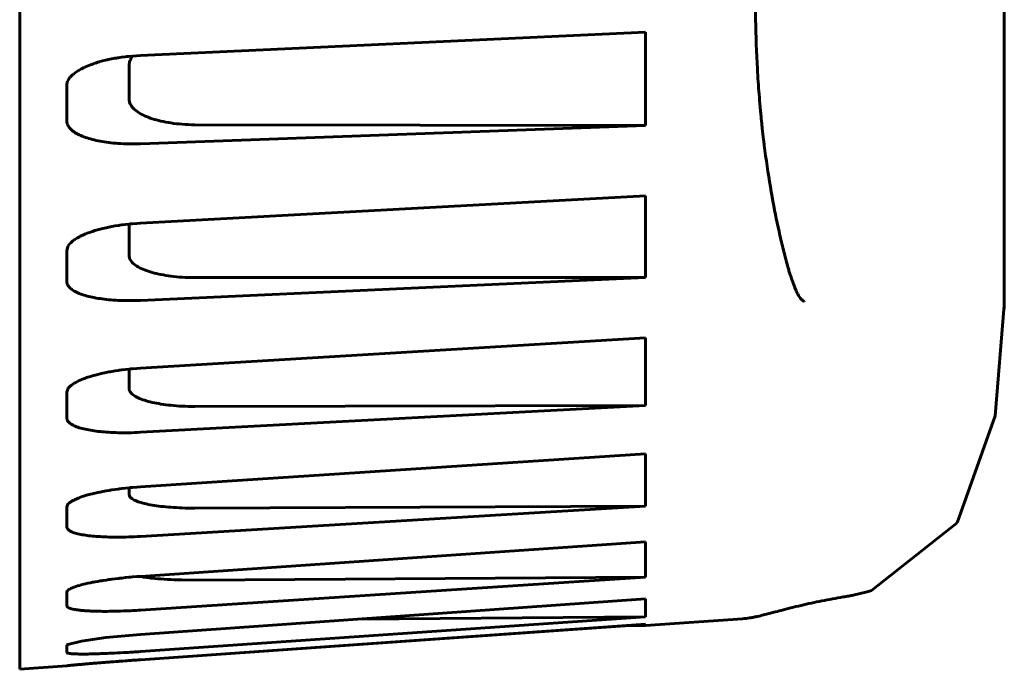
# Model space of a CAD drawing. Header units: millimetres. Extents: x 0 to 594, y 0 to 420.
# Tile 15 of 22: x 352.32 to 356.82, y 254.76 to 257.73. Entities that reach past the tile are written whole.
import ezdxf

# ---------------------------------------------------------------- set-up
doc = ezdxf.new("R2010")
doc.units = ezdxf.units.MM
doc.linetypes.add('K5LT_BASIC', pattern=[0])
doc.layers.add('Системный слой', color=7, linetype='Continuous')

# ---------------------------------------------------------------- blocks, each defined once
blk = doc.blocks.new('U3')
at = {"layer": 'Системный слой', "color": 150, "linetype": 'K5LT_BASIC', "lineweight": 60, "true_color": 0x0080ff}
for p, q in [((352.679, 257.5365), (352.6736, 257.5349)), ((352.6817, 257.5373), (352.679, 257.5365)), ((352.6831, 257.5377), (352.6817, 257.5373)), ((352.6838, 257.5379), (352.6831, 257.5377)), ((352.6955, 257.5411), (352.6838, 257.5379)), ((352.7093, 257.5445), (352.6955, 257.5411)), ((352.7164, 257.5462), (352.7093, 257.5445)), ((352.72, 257.547), (352.7164, 257.5462)), ((352.7218, 257.5474), (352.72, 257.547)), ((352.7227, 257.5476), (352.7218, 257.5474)), ((352.736, 257.5504), (352.7227, 257.5476)), ((352.7513, 257.5533), (352.736, 257.5504)), ((352.7591, 257.5546), (352.7513, 257.5533)), ((352.7631, 257.5553), (352.7591, 257.5546)), ((352.7651, 257.5556), (352.7631, 257.5553)), ((352.7661, 257.5558), (352.7651, 257.5556)), ((352.7811, 257.5581), (352.7661, 257.5558)), ((352.798, 257.5603), (352.7811, 257.5581)), ((352.8067, 257.5613), (352.798, 257.5603)), ((352.8111, 257.5618), (352.8067, 257.5613)), ((352.8133, 257.5621), (352.8111, 257.5618)), ((352.8144, 257.5622), (352.8133, 257.5621)), ((352.8684, 257.5662), (352.8144, 257.5622)), ((352.5802, 257.4945), (352.5719, 257.4888)), ((352.5846, 257.4972), (352.5802, 257.4945)), ((352.5869, 257.4986), (352.5846, 257.4972)), ((352.588, 257.4992), (352.5869, 257.4986)), ((352.5886, 257.4996), (352.588, 257.4992)), ((352.5996, 257.5056), (352.5886, 257.4996)), ((352.6084, 257.5101), (352.5996, 257.5056)), ((352.6129, 257.5122), (352.6084, 257.5101)), ((352.6152, 257.5133), (352.6129, 257.5122)), ((352.6164, 257.5138), (352.6152, 257.5133)), ((352.617, 257.5141), (352.6164, 257.5138)), ((352.6326, 257.5207), (352.617, 257.5141)), ((352.6408, 257.5238), (352.6326, 257.5207)), ((352.6449, 257.5254), (352.6408, 257.5238)), ((352.647, 257.5261), (352.6449, 257.5254)), ((352.6481, 257.5265), (352.647, 257.5261)), ((352.6486, 257.5267), (352.6481, 257.5265)), ((352.6608, 257.5309), (352.6486, 257.5267)), ((352.663, 257.5316), (352.6608, 257.5309)), ((352.6736, 257.5349), (352.663, 257.5316)), ((352.5345, 257.4453), (352.5335, 257.4421)), ((352.5351, 257.4469), (352.5345, 257.4453)), ((352.5354, 257.4477), (352.5351, 257.4469)), ((352.5356, 257.4481), (352.5354, 257.4477)), ((352.5385, 257.4541), (352.5356, 257.4481)), ((352.5425, 257.4604), (352.5385, 257.4541)), ((352.5448, 257.4636), (352.5425, 257.4604)), ((352.546, 257.4652), (352.5448, 257.4636)), ((352.5466, 257.466), (352.546, 257.4652)), ((352.5469, 257.4664), (352.5466, 257.466)), ((352.5521, 257.4721), (352.5469, 257.4664)), ((352.5583, 257.4781), (352.5521, 257.4721)), ((352.5618, 257.481), (352.5583, 257.4781)), ((352.5635, 257.4825), (352.5618, 257.481)), ((352.5644, 257.4832), (352.5635, 257.4825)), ((352.5649, 257.4836), (352.5644, 257.4832)), ((352.5719, 257.4888), (352.5649, 257.4836)), ((352.5323, 257.4358), (352.5319, 257.43)), ((352.5335, 257.4421), (352.5323, 257.4358))]:
    blk.add_line(p, q, dxfattribs=at)
blk = doc.blocks.new('U6')
at = {"layer": 'Системный слой', "color": 150, "linetype": 'K5LT_BASIC', "lineweight": 60, "true_color": 0x0080ff}
for p, q in [((352.6223, 256.0946), (352.6278, 256.0965)), ((352.6278, 256.0965), (352.6393, 256.1001)), ((352.6393, 256.1001), (352.6493, 256.1031)), ((352.6493, 256.1031), (352.6501, 256.1033)), ((352.6501, 256.1033), (352.6516, 256.1038)), ((352.6516, 256.1038), (352.6546, 256.1046)), ((352.6546, 256.1046), (352.6608, 256.1063)), ((352.6608, 256.1063), (352.6734, 256.1096)), ((352.6734, 256.1096), (352.6845, 256.1123)), ((352.6845, 256.1123), (352.6853, 256.1125)), ((352.6853, 256.1125), (352.687, 256.1129)), ((352.687, 256.1129), (352.6903, 256.1136)), ((352.6903, 256.1136), (352.6971, 256.1151)), ((352.6971, 256.1151), (352.711, 256.1181)), ((352.711, 256.1181), (352.7236, 256.1205)), ((352.7236, 256.1205), (352.7245, 256.1207)), ((352.7245, 256.1207), (352.7263, 256.121)), ((352.7263, 256.121), (352.73, 256.1217)), ((352.73, 256.1217), (352.7375, 256.123)), ((352.7375, 256.123), (352.7529, 256.1256)), ((352.7529, 256.1256), (352.7671, 256.1277)), ((352.7671, 256.1277), (352.7681, 256.1279)), ((352.7681, 256.1279), (352.7702, 256.1282)), ((352.7702, 256.1282), (352.7742, 256.1287)), ((352.7742, 256.1287), (352.7825, 256.1299)), ((352.7825, 256.1299), (352.7996, 256.132)), ((352.7996, 256.132), (352.8155, 256.1337)), ((352.8155, 256.1337), (352.8166, 256.1338)), ((352.8166, 256.1338), (352.8189, 256.1341)), ((352.8189, 256.1341), (352.8234, 256.1345)), ((352.8234, 256.1345), (352.8325, 256.1354)), ((352.8325, 256.1354), (352.8513, 256.1369)), ((352.8513, 256.1369), (352.8684, 256.138)), ((352.5387, 256.0466), (352.5427, 256.0514)), ((352.5427, 256.0514), (352.5473, 256.056)), ((352.5473, 256.056), (352.5477, 256.0562)), ((352.5477, 256.0562), (352.5483, 256.0568)), ((352.5483, 256.0568), (352.5497, 256.058)), ((352.5497, 256.058), (352.5526, 256.0603)), ((352.5526, 256.0603), (352.5589, 256.0649)), ((352.5589, 256.0649), (352.5654, 256.0691)), ((352.5654, 256.0691), (352.5659, 256.0694)), ((352.5659, 256.0694), (352.5668, 256.0699)), ((352.5668, 256.0699), (352.5687, 256.071)), ((352.5687, 256.071), (352.5726, 256.0732)), ((352.5726, 256.0732), (352.5808, 256.0775)), ((352.5808, 256.0775), (352.5883, 256.0811)), ((352.5883, 256.0811), (352.5886, 256.0812)), ((352.5886, 256.0812), (352.5888, 256.0813)), ((352.5888, 256.0813), (352.5889, 256.0814)), ((352.5888, 256.0813), (352.5888, 256.0813)), ((352.5889, 256.0814), (352.589, 256.0814)), ((352.589, 256.0814), (352.5891, 256.0815)), ((352.5891, 256.0815), (352.5894, 256.0816)), ((352.5894, 256.0816), (352.59, 256.0819)), ((352.59, 256.0819), (352.5912, 256.0824)), ((352.5912, 256.0824), (352.5936, 256.0835)), ((352.5936, 256.0835), (352.5985, 256.0856)), ((352.5985, 256.0856), (352.6088, 256.0897)), ((352.6088, 256.0897), (352.6175, 256.0929)), ((352.6175, 256.0929), (352.6182, 256.0931)), ((352.6182, 256.0931), (352.6195, 256.0936)), ((352.6195, 256.0936), (352.6223, 256.0946)), ((352.5319, 256.0284), (352.5358, 256.0421)), ((352.5358, 256.0421), (352.5359, 256.0424)), ((352.5359, 256.0424), (352.5363, 256.043)), ((352.5363, 256.043), (352.537, 256.0442)), ((352.537, 256.0442), (352.5387, 256.0466))]:
    blk.add_line(p, q, dxfattribs=at)
blk = doc.blocks.new('U8')
at = {"layer": 'Системный слой', "color": 150, "linetype": 'K5LT_BASIC', "lineweight": 60, "true_color": 0x0080ff}
for p, q in [((352.8165, 256.7915), (352.8164, 256.7892)), ((352.8167, 256.7939), (352.8165, 256.7915)), ((352.8171, 256.7963), (352.8167, 256.7939))]:
    blk.add_line(p, q, dxfattribs=at)
blk = doc.blocks.new('U11')
at = {"layer": 'Системный слой', "color": 150, "linetype": 'K5LT_BASIC', "lineweight": 60, "true_color": 0x0080ff}
for p, q in [((352.5935, 254.7847), (352.7065, 254.7941)), ((352.7065, 254.7941), (352.8684, 254.8061)), ((352.5341, 254.7789), (352.5935, 254.7847))]:
    blk.add_line(p, q, dxfattribs=at)
blk = doc.blocks.new('U15')
at = {"layer": 'Системный слой', "color": 150, "linetype": 'K5LT_BASIC', "lineweight": 60, "true_color": 0x0080ff}
for p, q in [((356.8164, 256.7376), (356.8164, 257.8652)), ((356.8164, 256.4658), (356.8164, 256.6658))]:
    blk.add_line(p, q, dxfattribs=at)
blk = doc.blocks.new('U16')
at = {"layer": 'Системный слой', "color": 150, "linetype": 'K5LT_BASIC', "lineweight": 60, "true_color": 0x0080ff}
for p, q in [((356.8164, 256.7376), (356.8164, 256.6682)), ((356.8164, 256.4648), (356.8164, 256.4253))]:
    blk.add_line(p, q, dxfattribs=at)
blk = doc.blocks.new('U29')
at = {"layer": 'Системный слой', "color": 150, "linetype": 'K5LT_BASIC', "lineweight": 60, "true_color": 0x0080ff}
for p, q in [((352.6081, 255.5529), (352.6175, 255.5558)), ((352.6175, 255.5558), (352.6182, 255.556)), ((352.6182, 255.556), (352.6195, 255.5564)), ((352.6195, 255.5564), (352.6223, 255.5572)), ((352.6223, 255.5572), (352.6279, 255.5588)), ((352.6279, 255.5588), (352.6393, 255.5619)), ((352.6393, 255.5619), (352.6493, 255.5644)), ((352.6493, 255.5644), (352.6501, 255.5646)), ((352.6501, 255.5646), (352.6516, 255.565)), ((352.6516, 255.565), (352.6546, 255.5657)), ((352.6546, 255.5657), (352.6608, 255.5671)), ((352.6608, 255.5671), (352.6734, 255.5699)), ((352.6734, 255.5699), (352.6845, 255.5722)), ((352.6845, 255.5722), (352.6853, 255.5724)), ((352.6853, 255.5724), (352.687, 255.5727)), ((352.687, 255.5727), (352.6903, 255.5734)), ((352.6903, 255.5734), (352.6971, 255.5747)), ((352.6971, 255.5747), (352.711, 255.5773)), ((352.711, 255.5773), (352.7236, 255.5794)), ((352.7236, 255.5794), (352.7245, 255.5796)), ((352.7245, 255.5796), (352.7263, 255.5799)), ((352.7263, 255.5799), (352.73, 255.5805)), ((352.73, 255.5805), (352.7375, 255.5817)), ((352.7375, 255.5817), (352.7529, 255.5839)), ((352.7529, 255.5839), (352.7671, 255.5859)), ((352.7671, 255.5859), (352.7681, 255.586)), ((352.7681, 255.586), (352.7702, 255.5863)), ((352.7702, 255.5863), (352.7742, 255.5868)), ((352.7742, 255.5868), (352.7825, 255.5878)), ((352.7825, 255.5878), (352.7996, 255.5898)), ((352.7996, 255.5898), (352.8155, 255.5915)), ((352.8155, 255.5915), (352.8166, 255.5916)), ((352.8166, 255.5916), (352.8189, 255.5918)), ((352.8189, 255.5918), (352.8234, 255.5922)), ((352.8234, 255.5922), (352.8325, 255.5931)), ((352.8325, 255.5931), (352.8513, 255.5946)), ((352.8513, 255.5946), (352.8684, 255.5958)), ((352.5319, 255.5038), (352.5355, 255.5141)), ((352.5355, 255.5141), (352.5358, 255.5145)), ((352.5358, 255.5145), (352.5359, 255.5147)), ((352.5359, 255.5147), (352.5363, 255.5152)), ((352.5363, 255.5152), (352.537, 255.5162)), ((352.537, 255.5162), (352.5387, 255.5181)), ((352.5387, 255.5181), (352.5427, 255.5219)), ((352.5427, 255.5219), (352.5473, 255.5255)), ((352.5473, 255.5255), (352.5476, 255.5258)), ((352.5476, 255.5258), (352.5483, 255.5262)), ((352.5483, 255.5262), (352.5496, 255.5271)), ((352.5496, 255.5271), (352.5524, 255.529)), ((352.5524, 255.529), (352.5585, 255.5325)), ((352.5585, 255.5325), (352.5637, 255.5353)), ((352.5637, 255.5353), (352.5654, 255.5362)), ((352.5654, 255.5362), (352.5657, 255.5363)), ((352.5657, 255.5363), (352.5662, 255.5366)), ((352.5662, 255.5366), (352.5673, 255.5371)), ((352.5673, 255.5371), (352.5695, 255.5382)), ((352.5695, 255.5382), (352.5741, 255.5402)), ((352.5741, 255.5402), (352.5839, 255.5443)), ((352.5839, 255.5443), (352.5891, 255.5463)), ((352.5891, 255.5463), (352.5897, 255.5465)), ((352.5897, 255.5465), (352.5909, 255.547)), ((352.5909, 255.547), (352.5932, 255.5478)), ((352.5932, 255.5478), (352.5981, 255.5495)), ((352.5981, 255.5495), (352.6081, 255.5529))]:
    blk.add_line(p, q, dxfattribs=at)
blk = doc.blocks.new('U37')
at = {"layer": 'Системный слой', "color": 150, "linetype": 'K5LT_BASIC', "lineweight": 60, "true_color": 0x0080ff}
for p, q in [((352.5982, 254.8913), (352.5358, 254.8752)), ((352.7098, 254.9071), (352.5982, 254.8913)), ((352.8684, 254.9216), (352.7098, 254.9071)), ((352.5323, 254.8723), (352.5319, 254.871)), ((352.5336, 254.8737), (352.5323, 254.8723)), ((352.5358, 254.8752), (352.5336, 254.8737))]:
    blk.add_line(p, q, dxfattribs=at)
blk = doc.blocks.new('U38')
at = {"layer": 'Системный слой', "color": 150, "linetype": 'K5LT_BASIC', "lineweight": 60, "true_color": 0x0080ff}
for p, q in [((355.6196, 254.9935), (355.1759, 254.9625)), ((352.5319, 254.7776), (352.3164, 254.7625))]:
    blk.add_line(p, q, dxfattribs=at)
blk = doc.blocks.new('U44')
at = {"layer": 'Системный слой', "color": 150, "linetype": 'K5LT_BASIC', "lineweight": 60, "true_color": 0x0080ff}
for p, q in [((352.869, 255.1863), (352.8663, 255.1868)), ((352.8781, 255.1846), (352.869, 255.1863)), ((352.8828, 255.1838), (352.8781, 255.1846)), ((352.8852, 255.1834), (352.8828, 255.1838)), ((352.8864, 255.1832), (352.8852, 255.1834)), ((352.8871, 255.1831), (352.8864, 255.1832)), ((352.8975, 255.1816), (352.8871, 255.1831)), ((352.9098, 255.18), (352.8975, 255.1816)), ((352.9162, 255.1793), (352.9098, 255.18)), ((352.9195, 255.1789), (352.9162, 255.1793)), ((352.9211, 255.1787), (352.9195, 255.1789)), ((352.9219, 255.1786), (352.9211, 255.1787)), ((352.9342, 255.1774), (352.9219, 255.1786)), ((352.9482, 255.1761), (352.9342, 255.1774)), ((352.9554, 255.1755), (352.9482, 255.1761)), ((352.959, 255.1752), (352.9554, 255.1755)), ((352.9609, 255.1751), (352.959, 255.1752)), ((352.9618, 255.175), (352.9609, 255.1751)), ((352.9759, 255.1741), (352.9618, 255.175)), ((352.9917, 255.1731), (352.9759, 255.1741)), ((352.9998, 255.1727), (352.9917, 255.1731)), ((353.004, 255.1725), (352.9998, 255.1727)), ((353.0061, 255.1724), (353.004, 255.1725)), ((353.0071, 255.1723), (353.0061, 255.1724)), ((353.0232, 255.1717), (353.0071, 255.1723)), ((353.0411, 255.1711), (353.0232, 255.1717)), ((353.0503, 255.1709), (353.0411, 255.1711)), ((353.055, 255.1707), (353.0503, 255.1709)), ((353.0573, 255.1707), (353.055, 255.1707)), ((353.0585, 255.1707), (353.0573, 255.1707)), ((353.1168, 255.1703), (353.0585, 255.1707))]:
    blk.add_line(p, q, dxfattribs=at)
blk = doc.blocks.new('U46')
at = {"layer": 'Системный слой', "color": 150, "linetype": 'K5LT_BASIC', "lineweight": 60, "true_color": 0x0080ff}
for p, q in [((352.8164, 257.5233), (352.8183, 257.5369)), ((352.8183, 257.5369), (352.8212, 257.5447)), ((352.8212, 257.5447), (352.8214, 257.5451)), ((352.8214, 257.5451), (352.8218, 257.546)), ((352.8218, 257.546), (352.8226, 257.5477)), ((352.8226, 257.5477), (352.8246, 257.5512)), ((352.8246, 257.5512), (352.8292, 257.5582)), ((352.8292, 257.5582), (352.8338, 257.5639))]:
    blk.add_line(p, q, dxfattribs=at)
blk = doc.blocks.new('U48')
at = {"layer": 'Системный слой', "color": 150, "linetype": 'K5LT_BASIC', "lineweight": 60, "true_color": 0x0080ff}
for p, q in [((352.5981, 255.1482), (352.6081, 255.1508)), ((352.6081, 255.1508), (352.6175, 255.1531)), ((352.6175, 255.1531), (352.6182, 255.1532)), ((352.6182, 255.1532), (352.6195, 255.1535)), ((352.6195, 255.1535), (352.6223, 255.1542)), ((352.6223, 255.1542), (352.6279, 255.1554)), ((352.6279, 255.1554), (352.6393, 255.1578)), ((352.6393, 255.1578), (352.6493, 255.1598)), ((352.6493, 255.1598), (352.6501, 255.16)), ((352.6501, 255.16), (352.6516, 255.1603)), ((352.6516, 255.1603), (352.6546, 255.1609)), ((352.6546, 255.1609), (352.6608, 255.162)), ((352.6608, 255.162), (352.6734, 255.1643)), ((352.6734, 255.1643), (352.6845, 255.1662)), ((352.6845, 255.1662), (352.6853, 255.1663)), ((352.6853, 255.1663), (352.687, 255.1666)), ((352.687, 255.1666), (352.6903, 255.1671)), ((352.6903, 255.1671), (352.6971, 255.1682)), ((352.6971, 255.1682), (352.711, 255.1703)), ((352.711, 255.1703), (352.7236, 255.1721)), ((352.7236, 255.1721), (352.7245, 255.1722)), ((352.7245, 255.1722), (352.7263, 255.1725)), ((352.7263, 255.1725), (352.73, 255.173)), ((352.73, 255.173), (352.7375, 255.174)), ((352.7375, 255.174), (352.7529, 255.176)), ((352.7529, 255.176), (352.7671, 255.1777)), ((352.7671, 255.1777), (352.7681, 255.1778)), ((352.7681, 255.1778), (352.7702, 255.178)), ((352.7702, 255.178), (352.7742, 255.1785)), ((352.7742, 255.1785), (352.7825, 255.1794)), ((352.7825, 255.1794), (352.7996, 255.1812)), ((352.7996, 255.1812), (352.8155, 255.1827)), ((352.8155, 255.1827), (352.8166, 255.1828)), ((352.8166, 255.1828), (352.8189, 255.183)), ((352.8189, 255.183), (352.8234, 255.1834)), ((352.8234, 255.1834), (352.8325, 255.1842)), ((352.8325, 255.1842), (352.8513, 255.1857)), ((352.8513, 255.1857), (352.8684, 255.187)), ((352.5319, 255.1148), (352.5334, 255.1195)), ((352.5334, 255.1195), (352.5357, 255.1223)), ((352.5357, 255.1223), (352.5359, 255.1225)), ((352.5359, 255.1225), (352.5363, 255.1228)), ((352.5363, 255.1228), (352.537, 255.1235)), ((352.537, 255.1235), (352.5386, 255.1248)), ((352.5386, 255.1248), (352.5425, 255.1275)), ((352.5425, 255.1275), (352.5463, 255.1297)), ((352.5463, 255.1297), (352.5465, 255.1298)), ((352.5465, 255.1298), (352.5467, 255.1299)), ((352.5467, 255.1299), (352.547, 255.1301)), ((352.547, 255.1301), (352.5473, 255.1303)), ((352.5473, 255.1303), (352.5475, 255.1304)), ((352.5475, 255.1304), (352.5479, 255.1306)), ((352.5479, 255.1306), (352.5487, 255.131)), ((352.5487, 255.131), (352.5502, 255.1317)), ((352.5502, 255.1317), (352.5536, 255.1333)), ((352.5536, 255.1333), (352.5609, 255.1364)), ((352.5609, 255.1364), (352.5654, 255.1381)), ((352.5654, 255.1381), (352.5659, 255.1383)), ((352.5659, 255.1383), (352.5668, 255.1386)), ((352.5668, 255.1386), (352.5687, 255.1393)), ((352.5687, 255.1393), (352.5726, 255.1406)), ((352.5726, 255.1406), (352.581, 255.1433)), ((352.581, 255.1433), (352.5891, 255.1458)), ((352.5891, 255.1458), (352.5897, 255.1459)), ((352.5897, 255.1459), (352.5909, 255.1462)), ((352.5909, 255.1462), (352.5932, 255.1469)), ((352.5932, 255.1469), (352.5981, 255.1482))]:
    blk.add_line(p, q, dxfattribs=at)
blk = doc.blocks.new('U53')
at = {"layer": 'Системный слой', "color": 150, "linetype": 'K5LT_BASIC', "lineweight": 60, "true_color": 0x0080ff}
for p, q in [((352.6721, 256.7696), (352.6845, 256.773)), ((352.6845, 256.773), (352.6853, 256.7732)), ((352.6853, 256.7732), (352.687, 256.7736)), ((352.687, 256.7736), (352.6903, 256.7745)), ((352.6903, 256.7745), (352.6971, 256.7761)), ((352.6971, 256.7761), (352.711, 256.7794)), ((352.711, 256.7794), (352.7236, 256.7821)), ((352.7236, 256.7821), (352.7245, 256.7822)), ((352.7245, 256.7822), (352.7263, 256.7826)), ((352.7263, 256.7826), (352.73, 256.7834)), ((352.73, 256.7834), (352.7375, 256.7848)), ((352.7375, 256.7848), (352.7529, 256.7875)), ((352.7529, 256.7875), (352.7671, 256.7899)), ((352.7671, 256.7899), (352.7681, 256.79)), ((352.7681, 256.79), (352.7702, 256.7903)), ((352.7702, 256.7903), (352.7742, 256.7909)), ((352.7742, 256.7909), (352.7825, 256.7921)), ((352.7825, 256.7921), (352.7995, 256.7943)), ((352.7995, 256.7943), (352.8155, 256.7961)), ((352.8155, 256.7961), (352.8166, 256.7962)), ((352.8166, 256.7962), (352.8188, 256.7964)), ((352.8188, 256.7964), (352.8234, 256.7969)), ((352.8234, 256.7969), (352.8325, 256.7977)), ((352.8325, 256.7977), (352.8513, 256.7992)), ((352.8513, 256.7992), (352.8684, 256.8003)), ((352.5668, 256.7247), (352.5687, 256.726)), ((352.5687, 256.726), (352.5726, 256.7286)), ((352.5726, 256.7286), (352.5809, 256.7336)), ((352.5809, 256.7336), (352.5891, 256.7381)), ((352.5891, 256.7381), (352.5897, 256.7384)), ((352.5897, 256.7384), (352.5909, 256.739)), ((352.5909, 256.739), (352.5932, 256.7402)), ((352.5932, 256.7402), (352.598, 256.7425)), ((352.598, 256.7425), (352.6081, 256.7471)), ((352.6081, 256.7471), (352.6172, 256.751)), ((352.6172, 256.751), (352.6176, 256.7512)), ((352.6176, 256.7512), (352.6185, 256.7515)), ((352.6185, 256.7515), (352.6201, 256.7522)), ((352.6201, 256.7522), (352.6206, 256.7524)), ((352.6206, 256.7524), (352.6493, 256.7627)), ((352.6493, 256.7627), (352.65, 256.7629)), ((352.65, 256.7629), (352.6515, 256.7634)), ((352.6515, 256.7634), (352.6543, 256.7643)), ((352.6543, 256.7643), (352.6601, 256.7661)), ((352.6601, 256.7661), (352.6721, 256.7696)), ((352.5319, 256.6758), (352.5358, 256.6921)), ((352.5358, 256.6921), (352.5359, 256.6924)), ((352.5359, 256.6924), (352.5363, 256.6931)), ((352.5363, 256.6931), (352.537, 256.6945)), ((352.537, 256.6945), (352.5387, 256.6974)), ((352.5387, 256.6974), (352.5427, 256.703)), ((352.5427, 256.703), (352.5473, 256.7084)), ((352.5473, 256.7084), (352.5477, 256.7087)), ((352.5477, 256.7087), (352.5483, 256.7094)), ((352.5483, 256.7094), (352.5497, 256.7108)), ((352.5497, 256.7108), (352.5526, 256.7135)), ((352.5526, 256.7135), (352.5589, 256.7189)), ((352.5589, 256.7189), (352.5654, 256.7238)), ((352.5654, 256.7238), (352.5659, 256.7241)), ((352.5659, 256.7241), (352.5668, 256.7247))]:
    blk.add_line(p, q, dxfattribs=at)
blk = doc.blocks.new('U58')
at = {"layer": 'Системный слой', "color": 150, "linetype": 'K5LT_BASIC', "lineweight": 60, "true_color": 0x0080ff}
for p, q in [((356.7749, 255.9204), (356.8164, 256.4253)), ((356.6007, 255.4316), (356.7749, 255.9204)), ((356.2097, 255.1228), (356.6007, 255.4316))]:
    blk.add_line(p, q, dxfattribs=at)

msp = doc.modelspace()

# ---------------------------------------------------------------- linework, layer by layer
at = {"layer": 'Системный слой', "color": 150, "linetype": 'K5LT_BASIC', "lineweight": 60, "true_color": 0x0080ff}
for p, q in [((352.3164, 254.7625), (352.3164, 267.2625)), ((356.8164, 259.0523), (356.8164, 256.7387)), ((352.8684, 257.5662), (355.1759, 257.6726)), ((355.1759, 257.6726), (355.1759, 257.2469)), ((352.6628, 257.5315), (352.6608, 257.5309)), ((352.8164, 257.3662), (352.8164, 257.5233)), ((352.5319, 257.43), (352.5319, 257.2665)), ((352.8684, 257.1628), (355.1759, 257.2469)), ((355.1759, 257.2469), (353.1168, 257.2499)), ((355.1759, 256.9246), (352.8684, 256.8003)), ((355.1759, 256.5525), (355.1759, 256.9246)), ((352.8164, 256.6518), (352.8164, 256.7892)), ((352.6206, 256.7524), (352.6225, 256.7531)), ((356.8164, 256.7387), (356.8164, 256.6693)), ((356.8164, 256.7387), (356.8164, 256.7376)), ((352.5319, 256.6758), (352.5319, 256.5329)), ((356.8164, 256.6616), (356.8164, 256.6693)), ((356.816, 256.6085), (356.816, 256.6091)), ((352.8684, 256.4476), (355.1759, 256.5525)), ((355.1759, 256.5525), (353.1168, 256.5515)), ((356.8164, 256.4264), (356.8164, 256.4658)), ((356.8164, 256.4585), (356.8164, 256.4658)), ((356.8164, 256.4264), (356.8164, 256.4263)), ((356.8164, 256.4263), (356.8164, 256.4253)), ((355.1759, 256.2772), (352.8684, 256.138)), ((355.1759, 255.9679), (355.1759, 256.2772)), ((352.8164, 256.0448), (352.8164, 256.1338)), ((352.5883, 256.0811), (352.5889, 256.0814)), ((352.5319, 256.0284), (352.5319, 255.9096)), ((352.8684, 255.8449), (355.1759, 255.9679)), ((355.1759, 255.9679), (353.1168, 255.9629)), ((355.1759, 255.7465), (352.8684, 255.5958)), ((355.1759, 255.5076), (355.1759, 255.7465)), ((352.8164, 255.5602), (352.8164, 255.5916)), ((352.5639, 255.5354), (352.5637, 255.5353)), ((352.5637, 255.5353), (352.5639, 255.5354)), ((352.5319, 255.5038), (352.5319, 255.412)), ((352.8684, 255.3694), (355.1759, 255.5076)), ((355.1759, 255.5076), (353.1168, 255.4987)), ((355.1759, 255.3454), (352.8684, 255.187)), ((355.1759, 255.3454), (355.1759, 255.1827)), ((355.1759, 255.1827), (352.8684, 255.0329)), ((353.1168, 255.1703), (355.1759, 255.1827)), ((352.5319, 255.1148), (352.5319, 255.0523)), ((352.5463, 255.1297), (352.5464, 255.1298)), ((352.8684, 254.9216), (355.1759, 255.0838)), ((355.1759, 255.0838), (355.1759, 255.0015)), ((355.1759, 255.0015), (352.8684, 254.8435)), ((353.8618, 254.9914), (355.1759, 255.0015)), ((355.6196, 254.9935), (355.6192, 254.9935)), ((352.8684, 254.8061), (355.1759, 254.9682)), ((355.0829, 254.9617), (352.8684, 254.8061)), ((355.1759, 254.9625), (355.0829, 254.9617)), ((355.1759, 254.9682), (355.1759, 254.9625)), ((352.5319, 254.8394), (352.5319, 254.871)), ((352.5341, 254.7789), (352.5319, 254.7776)), ((352.5319, 254.7776), (352.5319, 254.7784))]:
    msp.add_line(p, q, dxfattribs=at)
for centre, major_axis, ratio, start_param, end_param in [((356.741, 256.6102), (0.075, -0.0012), 0.241339, 6.28308, 6.289067), ((356.056, 255.2408), (-0.0245, 0.148), 0.522556, -3.141616, -3.14161), ((355.6091, 255.1432), (-0.0108, 0.1496), 0.984242, 3.139556, 3.141614)]:
    msp.add_ellipse(centre, major_axis=major_axis, ratio=ratio, start_param=start_param, end_param=end_param, dxfattribs=at)
for points, knots in [([(355.819, 256.6302), (355.8171, 256.6374), (355.8152, 256.6446), (355.8104, 256.6635), (355.8075, 256.6752), (355.7985, 256.7119), (355.7926, 256.7372), (355.7756, 256.814), (355.765, 256.8665), (355.7443, 256.9812), (355.7353, 257.0449), (355.7257, 257.1079), (355.7257, 257.108), (355.7236, 257.1241), (355.7214, 257.14), (355.7183, 257.1645), (355.7173, 257.173), (355.7142, 257.1988), (355.7122, 257.2162), (355.7094, 257.2418), (355.7085, 257.2499), (355.7073, 257.2617), (355.7069, 257.2654), (355.7061, 257.2728), (355.7058, 257.2766), (355.7051, 257.283), (355.7048, 257.2857), (355.7041, 257.2933), (355.7036, 257.2982), (355.7023, 257.3126), (355.7014, 257.322), (355.6988, 257.3505), (355.6972, 257.3696), (355.6927, 257.427), (355.6901, 257.4656), (355.6836, 257.5785), (355.6816, 257.6547), (355.6784, 257.76), (355.6791, 257.791), (355.6779, 257.8309), (355.6782, 257.8419), (355.6782, 257.8526)], [0, 0, 0, 0, 0.517969, 0.517969, 1.34672, 1.34672, 3.107815, 3.107815, 6.630005, 6.630005, 10.633184, 10.633184, 10.637621, 10.637621, 11.630005, 11.630005, 12.153077, 12.153077, 13.214851, 13.214851, 13.702526, 13.702526, 13.926516, 13.926516, 14.150506, 14.150506, 14.312706, 14.312706, 14.606211, 14.606211, 15.17005, 15.17005, 16.297727, 16.297727, 18.537633, 18.537633, 22.775983, 22.775983, 24.419311, 24.419311, 25, 25, 25, 25]), ([(355.8654, 256.4922), (355.8616, 256.5011), (355.858, 256.5101), (355.851, 256.5281), (355.8476, 256.5371), (355.8427, 256.5511), (355.8411, 256.556), (355.8385, 256.5637), (355.8376, 256.5664), (355.8357, 256.5723), (355.8347, 256.5755), (355.8318, 256.5846), (355.83, 256.5906), (355.825, 256.6077), (355.8219, 256.6189), (355.819, 256.6302)], [0, 0, 0, 0, 3, 3, 6, 6, 7.601927, 7.601927, 8.501118, 8.501118, 9.528798, 9.528798, 11.455668, 11.455668, 15, 15, 15, 15]), ([(355.9016, 256.4431), (355.9014, 256.4432), (355.9012, 256.4433), (355.8999, 256.4439), (355.8987, 256.4446), (355.8963, 256.4462), (355.895, 256.4472), (355.892, 256.4498), (355.8904, 256.4514), (355.8867, 256.4554), (355.8847, 256.4579), (355.8806, 256.4636), (355.8786, 256.4666), (355.874, 256.4744), (355.8712, 256.4796), (355.8679, 256.4866), (355.8675, 256.4876), (355.8665, 256.4898), (355.8659, 256.491), (355.8654, 256.4922)], [6.352113, 6.352113, 6.352113, 6.352113, 6.586545, 6.586545, 8.225476, 8.225476, 9.816215, 9.816215, 11.469856, 11.469856, 13.145026, 13.145026, 14.551042, 14.551042, 16.361885, 16.361885, 16.665369, 16.665369, 17, 17, 17, 17]), ([(356.0804, 255.0928), (356.0888, 255.0942), (356.0972, 255.0957), (356.1093, 255.098), (356.1129, 255.0987), (356.1194, 255.1), (356.1222, 255.1005), (356.1294, 255.102), (356.1339, 255.103), (356.1469, 255.1059), (356.1554, 255.1079), (356.1726, 255.1122), (356.1813, 255.1145), (356.1966, 255.1188), (356.2031, 255.1207), (356.2097, 255.1228)], [0, 0, 0, 0, 2.8, 2.8, 3.999844, 3.999844, 4.912571, 4.912571, 6.373122, 6.373122, 9.111642, 9.111642, 11.911642, 11.911642, 14, 14, 14, 14]), ([(355.6199, 254.9935), (355.6309, 254.9943), (355.6419, 254.9957), (355.6589, 254.9984), (355.6652, 254.9995), (355.6773, 255.0018), (355.6829, 255.003), (355.6976, 255.0063), (355.7067, 255.0084), (355.7246, 255.0129), (355.7334, 255.0151), (355.7493, 255.0192), (355.7563, 255.0211), (355.7738, 255.0256), (355.7845, 255.0285), (355.8098, 255.0351), (355.8249, 255.0389), (355.8559, 255.0467), (355.8717, 255.0506), (355.9035, 255.058), (355.9191, 255.0616), (355.9505, 255.0684), (355.966, 255.0716), (355.9979, 255.078), (356.0141, 255.0811), (356.047, 255.0871), (356.0634, 255.09), (356.0804, 255.0928)], [0, 0, 0, 0, 2.259489, 2.259489, 3.617941, 3.617941, 4.823011, 4.823011, 6.707281, 6.707281, 8.372587, 8.372587, 9.609137, 9.609137, 11.320606, 11.320606, 13.413192, 13.413192, 15.29637, 15.29637, 16.924454, 16.924454, 18.360375, 18.360375, 19.727157, 19.727157, 21, 21, 21, 21]), ([(352.5319, 255.0523), (352.532, 255.0504), (352.5339, 255.0465), (352.5424, 255.0421), (352.5533, 255.0385), (352.5674, 255.0355), (352.5862, 255.0327), (352.6096, 255.0304), (352.6349, 255.0288), (352.6636, 255.0277), (352.697, 255.0271), (352.7391, 255.0273), (352.7848, 255.0285), (352.8294, 255.0305), (352.8565, 255.032), (352.8684, 255.0329)], [0, 0, 0, 0, 1.408149, 2.55027, 3.472266, 4.470774, 5.703046, 6.931742, 8.141726, 9.286983, 10.686541, 12.143422, 13.826391, 15.074892, 16, 16, 16, 16]), ([(352.5319, 254.8394), (352.532, 254.8385), (352.5339, 254.8367), (352.5424, 254.8349), (352.5533, 254.8337), (352.5674, 254.8328), (352.5862, 254.8323), (352.6096, 254.8322), (352.6349, 254.8324), (352.6636, 254.8331), (352.697, 254.8342), (352.7391, 254.836), (352.7848, 254.8383), (352.8294, 254.841), (352.8565, 254.8427), (352.8684, 254.8435)], [0, 0, 0, 0, 1.408149, 2.550271, 3.472267, 4.470776, 5.703055, 6.931759, 8.141751, 9.287009, 10.686566, 12.143446, 13.826409, 15.074902, 16, 16, 16, 16]), ([(352.8684, 254.8061), (352.8436, 254.8042), (352.7995, 254.8013), (352.745, 254.7971), (352.7022, 254.7938), (352.6687, 254.791), (352.6417, 254.7889), (352.6188, 254.7869), (352.5982, 254.7851), (352.5793, 254.7834), (352.5636, 254.782), (352.5512, 254.7808), (352.5423, 254.7799), (352.5362, 254.7792), (352.5326, 254.7787), (352.532, 254.7785), (352.5319, 254.7784)], [0, 0, 0, 0, 2.049945, 3.892853, 5.467103, 6.892859, 8.102857, 9.158719, 10.256996, 11.368272, 12.492547, 13.496734, 14.450622, 15.274592, 16.133192, 17, 17, 17, 17])]:
    msp.add_open_spline(points, degree=3, knots=knots, dxfattribs=at)
for points in [[(352.8164, 257.3662), (352.8164, 257.3593), (352.8195, 257.3457), (352.8337, 257.3253), (352.8564, 257.3068), (352.8866, 257.2904), (352.9216, 257.277), (352.9613, 257.266), (353.0067, 257.2574), (353.0581, 257.2515), (353.0965, 257.2499), (353.1168, 257.2499)], [(352.8684, 257.1628), (352.8497, 257.1621), (352.8141, 257.1618), (352.7658, 257.1641), (352.7224, 257.1684), (352.6834, 257.1745), (352.6484, 257.1822), (352.6167, 257.1917), (352.5881, 257.2033), (352.5642, 257.2167), (352.546, 257.2318), (352.5344, 257.2489), (352.5319, 257.2605), (352.5319, 257.2665)], [(352.8164, 256.6518), (352.8164, 256.6458), (352.8195, 256.634), (352.8337, 256.6163), (352.8564, 256.6003), (352.8866, 256.5862), (352.9216, 256.5746), (352.9613, 256.5652), (353.0067, 256.5578), (353.0581, 256.5528), (353.0965, 256.5515), (353.1168, 256.5515)], [(356.816, 256.6091), (356.8161, 256.6178), (356.8163, 256.6353), (356.8164, 256.6528), (356.8164, 256.6616)], [(352.8684, 256.4476), (352.8497, 256.4468), (352.8141, 256.4461), (352.7658, 256.4473), (352.7224, 256.4505), (352.6834, 256.4552), (352.6484, 256.4614), (352.6167, 256.4692), (352.5881, 256.4788), (352.5642, 256.4901), (352.546, 256.503), (352.5344, 256.5177), (352.5319, 256.5277), (352.5319, 256.5329)], [(356.816, 256.4083), (356.8161, 256.4166), (356.8163, 256.4333), (356.8164, 256.4501), (356.8164, 256.4585)], [(352.8164, 256.0448), (352.8164, 256.0399), (352.8195, 256.0301), (352.8337, 256.0156), (352.8564, 256.0024), (352.8866, 255.9909), (352.9216, 255.9815), (352.9613, 255.9738), (353.0067, 255.9679), (353.0581, 255.9639), (353.0965, 255.9629), (353.1168, 255.9629)], [(352.8684, 255.8449), (352.8497, 255.8439), (352.8141, 255.8427), (352.7658, 255.843), (352.7224, 255.8449), (352.6834, 255.8481), (352.6484, 255.8526), (352.6166, 255.8585), (352.588, 255.8659), (352.5643, 255.8748), (352.5461, 255.8851), (352.5343, 255.8971), (352.5319, 255.9054), (352.5319, 255.9096)], [(352.8164, 255.5602), (352.8164, 255.5564), (352.8195, 255.5489), (352.8337, 255.5379), (352.8564, 255.5279), (352.8866, 255.5193), (352.9216, 255.5122), (352.9613, 255.5066), (353.0067, 255.5022), (353.0581, 255.4993), (353.0965, 255.4986), (353.1168, 255.4987)], [(352.8684, 255.3694), (352.8497, 255.3683), (352.8141, 255.3667), (352.7658, 255.3659), (352.7224, 255.3665), (352.6834, 255.3682), (352.6484, 255.3709), (352.6167, 255.3747), (352.5881, 255.3798), (352.5642, 255.3861), (352.546, 255.3936), (352.5344, 255.4025), (352.5319, 255.4088), (352.5319, 255.412)]]:
    msp.add_open_spline(points, degree=3, dxfattribs=at)

# ---------------------------------------------------------------- block references
at = {"layer": 'Системный слой'}
for name in ['U15', 'U3', 'U46', 'U53', 'U8', 'U16', 'U58', 'U6', 'U29', 'U48', 'U44', 'U38', 'U37', 'U11']:
    msp.add_blockref(name, (0, 0), dxfattribs=at)

doc.saveas('drawing.dxf')
